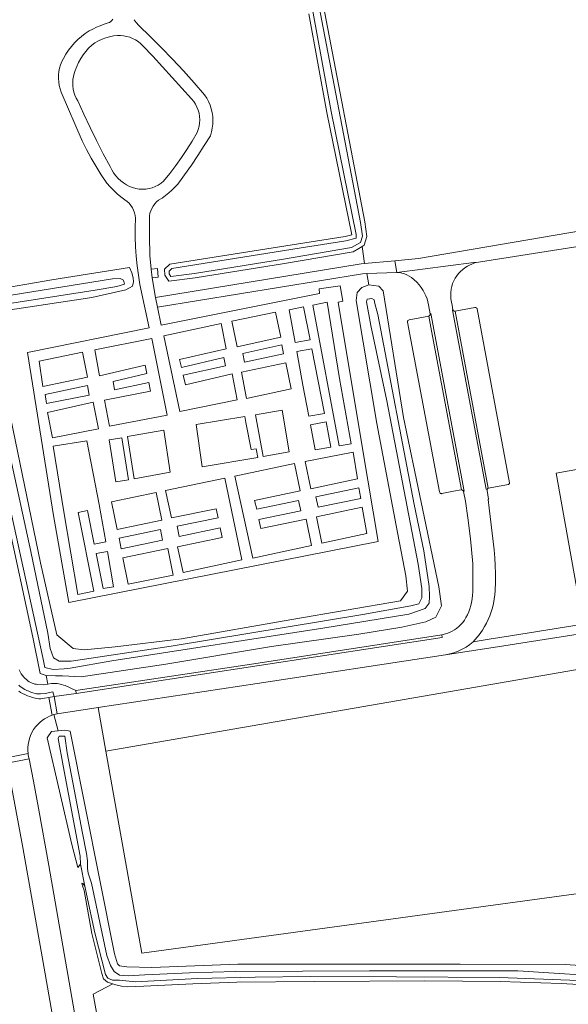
# Model space of a CAD drawing. Header units: metres. Extents: x 229229 to 231729, y 593167 to 595667.
# Tile 20 of 256: x 229908 to 230032, y 593756 to 593979. Entities that reach past the tile are written whole.
import ezdxf

# ---------------------------------------------------------------- set-up
doc = ezdxf.new("R2010")
doc.units = ezdxf.units.M
for name, color, linetype, lineweight in [('B-WE-GR-GRAS-GV', 60, 'Continuous', 13), ('B-WE-GR-GROENVOORZIENING-GV', 80, 'Continuous', 18), ('B-WE-OG-TERREIN_CULTUURSCHEIDING-GV', 7, 'Continuous', 18), ('B-WE-OG-TERREIN_ERF-GV', 7, 'Continuous', 18), ('B-WE-OG-WATER-GV', 130, 'Continuous', 18), ('B-WE-OG-WATER_SLOOT-GV', 120, 'Continuous', 18), ('B-WE-VH-VERHARDING_ASFALT-GV', 252, 'Continuous', 18), ('B-WE-VH-VERHARDING_BETONSTRAATSTEEN-GV', 252, 'Continuous', 18), ('B-WE-VH-VERHARDING_GESLOTEN-GV', 252, 'Continuous', 18), ('B-WE-VH-VERHARDING_GRASBETONSTEEN-GV', 70, 'Continuous', 18), ('B-WE-VH-VERHARDING_HALFVERHARDING-GV', 252, 'Continuous', 18), ('B-WE-VH-VERHARDING_OPEN-GV', 252, 'Continuous', 18)]:
    doc.layers.add(name, color=color, linetype=linetype, lineweight=lineweight)

msp = doc.modelspace()

# ---------------------------------------------------------------- linework, layer by layer
at = {"layer": 'B-WE-GR-GRAS-GV'}
msp.add_lwpolyline([(229927.881, 593813.477), (229935.994, 593767.866), (230044.506, 593782.654), (230037.826, 593817.426), (230042.314, 593820.976), (230040.02, 593832.883)], close=True, dxfattribs=at)
msp.add_lwpolyline([(230043.68, 593760.289), (230030.633, 593760.986), (230016.852, 593761.46), (229999.87, 593761.584), (229974.956, 593761.48), (229957.393, 593761.307), (229947.519, 593760.945), (229936.39, 593760.393), (229932.787, 593760.288), (229931.405, 593760.395), (229929.773, 593760.813), (229929.412, 593760.905), (229924.966, 593758.631), (229927.203, 593746.646)], dxfattribs=at)
at = {"layer": 'B-WE-GR-GROENVOORZIENING-GV'}
for points in [[(230038.909, 594010.792), (230022.488, 594008.43), (229988.459, 594003.537), (229978.959, 594002.106), (229975.598, 594001.6), (229974.508, 594001.405), (229974.004, 594000.119), (229974.218, 593996.959), (229975.85, 593987.615), (229986.31, 593932.979), (229986.809, 593929.631), (229986.156, 593927.672), (229985.761, 593927.435), (229986.231, 593923.53), (229993.097, 593924.193), (229998.44, 593924.709), (230041.65, 593932.077)], [(230035.382, 593927.517), (230012.018, 593923.897), (230011.489, 593923.774), (230010.969, 593923.615), (230010.461, 593923.422), (230009.967, 593923.195), (230009.49, 593922.935), (230008.943, 593922.584), (230008.427, 593922.19), (230007.944, 593921.756), (230007.498, 593921.284), (230007.09, 593920.778), (230006.722, 593920.227), (230006.407, 593919.644), (230006.151, 593919.033), (230005.953, 593918.4), (230005.817, 593917.751), (230005.734, 593917.027), (230005.714, 593916.299), (230005.759, 593915.572), (230005.867, 593914.852), (230006.038, 593914.144), (230006.232, 593913.098), (230006.249, 593913.054), (230006.296, 593912.971), (230006.361, 593912.901), (230006.491, 593912.825), (230006.64, 593912.798), (230006.716, 593912.805), (230011.149, 593913.657), (230011.285, 593913.664), (230011.417, 593913.628), (230011.533, 593913.551), (230011.62, 593913.439), (230011.667, 593913.305), (230019.022, 593874.073), (230019.014, 593873.923), (230018.944, 593873.79), (230018.852, 593873.715), (230018.74, 593873.675), (230014.207, 593872.818), (230014.057, 593872.726), (230013.949, 593872.574), (230013.918, 593872.464), (230013.924, 593872.294), (230014.287, 593870.353), (230014.179, 593870.277), (230014.39, 593868.332), (230015.532, 593858.88), (230015.7, 593857.14), (230015.794, 593855.395), (230015.818, 593853.562), (230015.798, 593851.644), (230015.737, 593849.726), (230015.668, 593848.741), (230015.543, 593847.761), (230015.364, 593846.79), (230015.131, 593845.83), (230014.845, 593844.884), (230014.538, 593844.033), (230014.188, 593843.198), (230013.797, 593842.381), (230013.365, 593841.585), (230012.895, 593840.812), (230012.518, 593840.249), (230012.121, 593839.701), (230011.703, 593839.169), (230011.266, 593838.652), (230010.81, 593838.151), (230014.373, 593838.765), (230019.195, 593839.479), (230035.655, 593842.16), (230029.532, 593876.246), (230038.362, 593877.793)], [(229908.284, 593831.804), (229908.492, 593831.358), (229908.738, 593830.932), (229909.02, 593830.529), (229909.337, 593830.153), (229909.615, 593829.87), (229909.913, 593829.607), (229910.228, 593829.366), (229910.559, 593829.148), (229910.905, 593828.954), (229911.191, 593828.82), (229911.485, 593828.71), (229911.788, 593828.623), (229912.096, 593828.56), (229912.409, 593828.522), (229913.756, 593828.437), (229914.76, 593828.586), (229914.4, 593830.56), (229913.019, 593831.005), (229911.343, 593839.182), (229899.659, 593893.114)], [(230044.506, 593782.654), (229935.994, 593767.866), (229927.881, 593813.477), (229926.134, 593823.291), (229916.875, 593821.894), (229916.859, 593821.89), (229916.122, 593821.709), (229917.088, 593818.045), (229918.611, 593818.202), (229919.76, 593817.988), (229929.772, 593767.678), (229930.45, 593765.424), (229930.912, 593764.992), (229932.567, 593764.772), (229938.265, 593764.652), (229957.645, 593765.398), (229982.622, 593765.401), (230007.863, 593765.385), (230031.6, 593765.324), (230045.184, 593764.389)], [(229927.203, 593746.646), (229924.966, 593758.631), (229929.412, 593760.905), (229928.246, 593761.283), (229927.299, 593762.055), (229926.936, 593763.234), (229924.691, 593772.266), (229922.964, 593781.986), (229922.552, 593783.072), (229922.404, 593783.65), (229922.639, 593783.563), (229923.08, 593782.962), (229922.12, 593787.968), (229921.503, 593787.163), (229920.171, 593792.361), (229914.576, 593816.455), (229915.565, 593817.887), (229917.088, 593818.045), (229916.122, 593821.709), (229915.734, 593821.598), (229915.14, 593821.37), (229914.565, 593821.096), (229914.013, 593820.777), (229913.488, 593820.416), (229912.994, 593820.015), (229912.459, 593819.498), (229911.973, 593818.934), (229911.542, 593818.327), (229911.168, 593817.683), (229910.856, 593817.007), (229910.607, 593816.306), (229910.434, 593815.641), (229910.315, 593814.964), (229910.25, 593814.28), (229910.24, 593813.592), (229910.284, 593812.907), (229910.312, 593812.673), (229910.387, 593812.208), (229910.496, 593811.701), (229911.486, 593806.718), (229912.66, 593800.567), (229914.996, 593787.633), (229921.61, 593749.673)]]:
    msp.add_lwpolyline(points, dxfattribs=at)
for points in [[(230008.61, 593872.088), (230008.575, 593872.196), (230008.473, 593872.332), (230008.363, 593872.407), (230008.235, 593872.445), (230008.169, 593872.45), (230008.099, 593872.443), (230006.348, 593872.131), (230003.732, 593871.605), (230003.666, 593871.595), (230003.533, 593871.608), (230003.41, 593871.66), (230003.349, 593871.706), (230003.256, 593871.828), (230003.212, 593871.974), (229995.966, 593910.344), (229995.982, 593910.52), (229996.028, 593910.629), (229996.073, 593910.694), (229996.191, 593910.798), (229996.336, 593910.859), (230000.788, 593911.689), (230000.807, 593911.698), (230000.941, 593911.789), (230001.01, 593911.872), (230001.069, 593911.999), (230001.103, 593912.206), (230000.736, 593914.233), (230000.582, 593914.914), (230000.38, 593915.583), (230000.132, 593916.236), (229999.84, 593916.87), (229999.503, 593917.483), (229999.072, 593918.145), (229998.59, 593918.772), (229998.06, 593919.358), (229997.485, 593919.901), (229996.869, 593920.396), (229996.371, 593920.729), (229995.841, 593921.01), (229995.286, 593921.236), (229994.711, 593921.406), (229994.122, 593921.517), (229993.525, 593921.569), (229986.799, 593921.31), (229987.235, 593918.71), (229989.465, 593918.461), (229990.506, 593917.421), (229995.042, 593888.817), (230003.047, 593850.564), (230003.62, 593846.267), (230002.379, 593843.688), (230000.089, 593842.638), (229994.648, 593841.492), (229985.009, 593839.869), (229965.253, 593837.099), (229941.392, 593833.089), (229922.304, 593830.224), (229918.023, 593830.461), (229916.49, 593830.47), (229914.4, 593830.56), (229914.76, 593828.586), (229915.581, 593828.708), (229916.231, 593828.747), (229916.882, 593828.714), (229917.205, 593828.671), (229917.57, 593828.6), (229917.93, 593828.506), (229918.284, 593828.391), (229918.63, 593828.253), (229921.04, 593827.121), (229961.227, 593833.194), (230003.752, 593839.711), (230004.563, 593839.95), (230005.084, 593840.124), (230005.591, 593840.334), (230006.083, 593840.58), (230006.556, 593840.859), (230007.008, 593841.17), (230007.519, 593841.583), (230007.993, 593842.037), (230008.427, 593842.529), (230008.819, 593843.056), (230009.165, 593843.613), (230009.505, 593844.264), (230009.802, 593844.935), (230010.054, 593845.625), (230010.26, 593846.329), (230010.42, 593847.045), (230010.554, 593847.846), (230010.652, 593848.651), (230010.715, 593849.46), (230010.743, 593850.271), (230010.704, 593855.769), (230010.191, 593861.399), (230009.594, 593866.112), (230009.037, 593869.912)], [(230040.02, 593832.883), (230038.534, 593840.594), (230035.964, 593840.128), (230017.686, 593837.252), (230004.518, 593835.219), (229962.022, 593828.704), (229926.134, 593823.291), (229927.881, 593813.477)]]:
    msp.add_lwpolyline(points, close=True, dxfattribs=at)
at = {"layer": 'B-WE-OG-TERREIN_CULTUURSCHEIDING-GV'}
msp.add_lwpolyline([(229924.961, 593701.202), (229914.163, 593763.213), (229909.087, 593791.699), (229905.592, 593810.783), (229905.416, 593811.746), (229905.378, 593811.942), (229905.169, 593813.008), (229904.718, 593815.135), (229904.227, 593817.254), (229891.993, 593815.065), (229894.414, 593801.304), (229894.993, 593801.392), (229896.723, 593791.593), (229896.099, 593791.528), (229903.14, 593751.228)], dxfattribs=at)
at = {"layer": 'B-WE-OG-TERREIN_ERF-GV'}
for points in [[(229903.204, 593903.483), (229913.117, 593855.959), (229916.782, 593839.696), (229920.491, 593836.622), (229922.972, 593836.336), (229929.939, 593837.004), (229944.924, 593838.818), (229969.834, 593843.211), (229994.362, 593847.413), (229995.985, 593849.609), (229995.603, 593853.047), (229993.408, 593864.41), (229989.019, 593887.405), (229984.346, 593915.195), (229984.578, 593917.047), (229985.644, 593918.158), (229986.275, 593918.377), (229987.235, 593918.71), (229986.799, 593921.31), (229985.834, 593921.24), (229939.478, 593913.694), (229940.374, 593909.657), (229976.115, 593916.773), (229976.012, 593917.809), (229980.741, 593918.552), (229981.337, 593915.034), (229980.325, 593914.844), (229985.856, 593881.369), (229989.363, 593860.803), (229919.522, 593847.048), (229916.061, 593866.637), (229910.147, 593903.505), (229937.621, 593909.036), (229935.543, 593918.814), (229935.203, 593920.939), (229934.929, 593923.074), (229934.722, 593925.216), (229934.581, 593927.363), (229934.506, 593929.514), (229934.499, 593931.666), (229934.558, 593933.817), (229934.48, 593934.43), (229934.332, 593935.031), (229934.116, 593935.611), (229933.836, 593936.162), (229933.495, 593936.678), (229933.098, 593937.151), (229932.649, 593937.577), (229932.154, 593937.948), (229931.256, 593938.614), (229930.394, 593939.327), (229929.572, 593940.086), (229928.792, 593940.887), (229928.055, 593941.728), (229926.81, 593943.563), (229925.628, 593945.438), (229924.508, 593947.352), (229923.454, 593949.302), (229922.465, 593951.286), (229917.774, 593962.269), (229917.514, 593963.014), (229917.321, 593963.778), (229917.198, 593964.558), (229917.145, 593965.345), (229917.163, 593966.133), (229917.252, 593966.917), (229917.41, 593967.689), (229917.638, 593968.445), (229917.932, 593969.177), (229918.291, 593969.879), (229918.827, 593970.806), (229919.422, 593971.696), (229920.074, 593972.545), (229920.78, 593973.35), (229921.536, 593974.107), (229922.34, 593974.814), (229923.189, 593975.467), (229924.078, 593976.063), (229924.9, 593976.494), (229925.739, 593976.891), (229926.593, 593977.254), (229927.461, 593977.583), (229928.342, 593977.876), (229928.671, 593978.011), (229928.972, 593978.201), (229929.236, 593978.44), (229929.455, 593978.721)], [(229934.206, 593978.612), (229934.731, 593977.942), (229935.311, 593977.32), (229937.89, 593974.811), (229940.426, 593972.259), (229942.919, 593969.664), (229945.368, 593967.027), (229947.771, 593964.35), (229950.129, 593961.632), (229950.616, 593960.898), (229951.036, 593960.123), (229951.385, 593959.315), (229951.662, 593958.479), (229951.863, 593957.621), (229951.987, 593956.749), (229952.034, 593955.869), (229952.002, 593954.989), (229951.893, 593954.115), (229951.706, 593953.254), (229951.444, 593952.413), (229950.061, 593950.169), (229948.631, 593947.954), (229947.155, 593945.77), (229945.633, 593943.617), (229944.067, 593941.497), (229943.443, 593940.786), (229942.778, 593940.113), (229942.074, 593939.481), (229941.334, 593938.892), (229940.559, 593938.349), (229939.754, 593937.852), (229939.304, 593937.456), (229938.9, 593937.014), (229938.544, 593936.532), (229938.242, 593936.015), (229937.997, 593935.468), (229937.812, 593934.898), (229937.688, 593934.312), (229937.669, 593929.778), (229937.814, 593925.392), (229938.083, 593922.302), (229939.519, 593922.426), (229939.688, 593920.48), (229938.297, 593920.36), (229939.051, 593915.9), (229985.482, 593923.458), (229986.231, 593923.53), (229985.761, 593927.435), (229984.938, 593926.94), (229983.706, 593926.201), (229968.153, 593923.544), (229948.053, 593920.347), (229942.042, 593919.542), (229941.189, 593920.907), (229941.109, 593922.267), (229942.312, 593923.4), (229971.314, 593927.995), (229981.858, 593929.641), (229983.37, 593930.034), (229977.753, 593957.668), (229973.677, 593979.898)], [(229901.63, 593917.466), (229915.653, 593919.891), (229933.156, 593922.676), (229933.723, 593921.463), (229934.026, 593920.292), (229934.076, 593919.441), (229933.857, 593918.454), (229932.386, 593917.644), (229924.676, 593915.859), (229903.717, 593912.738)]]:
    msp.add_lwpolyline(points, dxfattribs=at)
for points in [[(229947.216, 593960.72), (229945.041, 593963.145), (229942.852, 593965.558), (229940.65, 593967.96), (229938.434, 593970.348), (229936.206, 593972.725), (229935.688, 593973.212), (229935.128, 593973.649), (229934.529, 593974.033), (229933.899, 593974.361), (229933.24, 593974.63), (229932.56, 593974.837), (229931.864, 593974.981), (229931.158, 593975.06), (229930.447, 593975.075), (229929.56, 593974.953), (229928.685, 593974.765), (229927.826, 593974.513), (229926.989, 593974.197), (229926.177, 593973.82), (229925.396, 593973.383), (229924.649, 593972.89), (229923.947, 593972.195), (229923.297, 593971.451), (229922.703, 593970.661), (229922.169, 593969.83), (229921.697, 593968.962), (229921.289, 593968.062), (229920.949, 593967.135), (229920.712, 593966.464), (229920.539, 593965.774), (229920.43, 593965.071), (229920.387, 593964.361), (229920.41, 593963.649), (229920.499, 593962.943), (229920.653, 593962.249), (229920.872, 593961.571), (229921.151, 593960.917), (229921.491, 593960.292), (229922.871, 593957.279), (229924.295, 593954.285), (229925.761, 593951.313), (229927.269, 593948.361), (229928.82, 593945.432), (229929.174, 593944.709), (229929.594, 593944.021), (229930.076, 593943.376), (229930.616, 593942.778), (229931.209, 593942.232), (229931.85, 593941.744), (229932.533, 593941.318), (229933.199, 593940.974), (229933.896, 593940.702), (229934.619, 593940.504), (229935.358, 593940.383), (229936.106, 593940.34), (229936.854, 593940.375), (229937.594, 593940.488), (229938.319, 593940.678), (229939.02, 593940.943), (229939.689, 593941.279), (229940.319, 593941.684), (229940.904, 593942.152), (229942.283, 593943.896), (229943.616, 593945.676), (229944.902, 593947.49), (229946.139, 593949.337), (229947.328, 593951.216), (229948.467, 593953.125), (229948.726, 593953.817), (229948.911, 593954.533), (229949.021, 593955.264), (229949.054, 593956.003), (229949.01, 593956.74), (229948.89, 593957.47), (229948.695, 593958.183), (229948.426, 593958.871), (229948.088, 593959.529), (229947.683, 593960.147)], [(229970.594, 593905.696), (229973.956, 593906.35), (229972.511, 593913.774), (229969.233, 593913.135)], [(229980.565, 593882.425), (229983.222, 593882.867), (229980.627, 593897.582), (229977.841, 593914.815), (229974.607, 593914.183)], [(229956.314, 593910.52), (229957.467, 593904.743), (229967.348, 593906.913), (229966.124, 593912.608)], [(229940.918, 593907.242), (229944.526, 593890.12), (229957.523, 593892.783), (229956.391, 593898.62), (229945.801, 593896.198), (229945.302, 593898.329), (229954.873, 593900.426), (229954.479, 593902.326), (229944.896, 593900.056), (229944.476, 593901.853), (229955.029, 593904.281), (229953.856, 593910.006)], [(229928.676, 593886.848), (229941.681, 593889.324), (229938.199, 593906.596), (229925.368, 593904.07), (229926.418, 593898.233), (229936.726, 593900.603), (229937.111, 593898.75), (229929.476, 593896.957), (229929.817, 593895.027), (229937.535, 593896.698), (229937.931, 593894.75), (229927.524, 593892.704)], [(229967.941, 593903.133), (229967.62, 593905.206), (229958.778, 593903.274), (229959.153, 593901.279)], [(229923.727, 593897.916), (229922.541, 593903.542), (229912.768, 593901.548), (229913.596, 593895.805)], [(229973.675, 593889.064), (229977.192, 593889.726), (229974.35, 593904.328), (229970.958, 593903.707), (229972.358, 593896.057)], [(229959.577, 593893.109), (229969.722, 593895.243), (229968.46, 593901.127), (229958.476, 593899.055)], [(229914.476, 593891.972), (229924.107, 593893.833), (229923.686, 593896.016), (229914.13, 593894.023)], [(229915.782, 593884.181), (229926.17, 593886.22), (229925, 593892.251), (229914.677, 593889.948)], [(229963.342, 593879.999), (229969.26, 593881.035), (229967.652, 593890.448), (229961.62, 593889.426)], [(229959.45, 593887.632), (229959.234, 593889), (229948.206, 593887.197), (229949.593, 593877.648), (229962.145, 593879.73), (229961.772, 593881.736), (229960.658, 593881.583)], [(229977.561, 593887.834), (229974.032, 593887.169), (229975.097, 593881.516), (229978.675, 593882.111)], [(229942.349, 593876.466), (229940.941, 593885.949), (229932.729, 593884.537), (229934.243, 593874.966)], [(229926.304, 593869.177), (229923.59, 593883.559), (229915.953, 593882.335), (229918.355, 593867.458), (229921.504, 593848.868), (229925.145, 593849.592), (229921.612, 593867.378), (229923.717, 593867.796), (229925.232, 593860.168), (229927.812, 593860.696)], [(229932.961, 593874.693), (229931.486, 593884.239), (229928.598, 593883.759), (229930.117, 593874.242)], [(229974.103, 593872.705), (229984.679, 593874.92), (229983.667, 593880.946), (229972.839, 593878.854)], [(229973.056, 593865.865), (229962.862, 593863.72), (229962.421, 593865.729), (229971.868, 593867.697), (229971.372, 593870.072), (229961.929, 593868.083), (229961.451, 593870.055), (229971.732, 593872.209), (229970.443, 593878.388), (229956.961, 593875.575), (229961.015, 593856.998), (229974.301, 593859.898)], [(229954.72, 593875.107), (229941.352, 593872.318), (229942.672, 593866.122), (229952.795, 593868.198), (229953.221, 593866.122), (229943.956, 593864.222), (229944.44, 593861.95), (229953.688, 593863.847), (229954.129, 593861.696), (229944.055, 593859.63), (229945.296, 593853.805), (229958.575, 593856.635)], [(229930.423, 593863.511), (229940.48, 593865.609), (229939.175, 593871.863), (229929.162, 593869.773)], [(229985.011, 593872.941), (229975.289, 593870.895), (229975.777, 593868.522), (229985.414, 593870.54)], [(229975.406, 593866.36), (229976.63, 593860.406), (229986.745, 593862.613), (229985.75, 593868.536)], [(229931.303, 593859.142), (229940.667, 593861.096), (229940.212, 593863.471), (229930.826, 593861.513)], [(229925.645, 593858.091), (229927.22, 593850.163), (229929.61, 593850.588), (229928.195, 593858.544)], [(229941.812, 593859.226), (229931.711, 593857.118), (229932.913, 593851.155), (229943.069, 593853.201)]]:
    msp.add_lwpolyline(points, close=True, dxfattribs=at)
at = {"layer": 'B-WE-OG-WATER-GV'}
msp.add_lwpolyline([(229973.742, 594002.191), (229971.086, 594001.89), (229971.111, 594000.967), (229971.192, 593997.85), (229974.66, 593980.084), (229978.735, 593957.857), (229984.372, 593930.126), (229984.372, 593929.262), (229982.062, 593928.66), (229971.47, 593927.007), (229942.774, 593922.46), (229942.135, 593921.859), (229942.173, 593921.22), (229942.548, 593920.619), (229947.882, 593921.333), (229967.99, 593924.53), (229983.352, 593927.156), (229985.324, 593928.339), (229985.784, 593929.72), (229985.324, 593932.811), (229974.867, 593987.435), (229973.224, 593996.839), (229972.991, 594000.275), (229973.377, 594001.259)], close=True, dxfattribs=at)
for points in [[(229905.668, 593914.452), (229925.419, 593917.541), (229930.301, 593918.368), (229932.067, 593918.894), (229931.804, 593919.796), (229931.053, 593920.172), (229929.362, 593920.134), (229906.451, 593916.414)], [(229900.451, 593894.426), (229913.652, 593834.583), (229914.064, 593832.369), (229915.942, 593831.931), (229918.443, 593832.016), (229919.774, 593832.209), (229929.218, 593833.841), (229976.856, 593841.198), (229996.243, 593844.42), (229999.923, 593845.669), (230000.844, 593846.853), (230000.909, 593848.366), (230000.844, 593850.667), (229999.661, 593858.69), (229997.491, 593869.146), (229989.237, 593912.049), (229988.599, 593914.567), (229988.448, 593915.356), (229987.885, 593915.656), (229986.833, 593915.544), (229986.721, 593914.905), (229987.697, 593909.531), (229991.265, 593892.547), (229998.346, 593855.661), (229999.194, 593850.152), (229999.215, 593848.048), (229998.507, 593846.76), (229996.704, 593846.244), (229985.871, 593844.32), (229942.6, 593837.133), (229919.989, 593833.78), (229917.577, 593833.78), (229917.294, 593833.78), (229916.045, 593834.569), (229915.256, 593836.673), (229914.731, 593840.093), (229910.918, 593858.505), (229901.325, 593902.206)], [(230044.315, 593762.387), (230020.915, 593763.89), (230007.352, 593763.886), (229987.35, 593763.843), (229957.134, 593763.683), (229946.749, 593763.42), (229936.626, 593762.96), (229932.88, 593762.763), (229930.908, 593762.894), (229929.724, 593763.683), (229928.87, 593765.064), (229928.081, 593767.3), (229924.579, 593783.691), (229923.865, 593785.945), (229923.677, 593786.96), (229923.677, 593788.688), (229923.489, 593790.342), (229922.55, 593794.964), (229919.141, 593813.114), (229918.553, 593816.858), (229917.319, 593816.884), (229917.074, 593816.314), (229918.188, 593810.186), (229922.082, 593789.772), (229922.12, 593787.968), (229923.08, 593782.962), (229923.461, 593781.17), (229925.394, 593772.435), (229927.768, 593763.014), (229928.262, 593762.241), (229929.335, 593761.79), (229930.923, 593761.747), (229934.55, 593761.382), (229948.554, 593762.125), (229961.587, 593762.463), (229974.017, 593762.579), (229993.474, 593762.514), (230016.745, 593762.383), (230034.575, 593761.663)]]:
    msp.add_lwpolyline(points, dxfattribs=at)
at = {"layer": 'B-WE-OG-WATER_SLOOT-GV'}
for points in [[(229973.677, 593979.898), (229977.753, 593957.668), (229983.37, 593930.034), (229981.858, 593929.641), (229971.314, 593927.995), (229942.312, 593923.4), (229941.109, 593922.267), (229941.189, 593920.907), (229942.042, 593919.542), (229948.053, 593920.347), (229968.153, 593923.544), (229983.706, 593926.201), (229984.938, 593926.94), (229985.761, 593927.435), (229986.156, 593927.672), (229986.809, 593929.631), (229986.31, 593932.979), (229975.85, 593987.615)], [(229974.867, 593987.435), (229985.324, 593932.811), (229985.784, 593929.72), (229985.324, 593928.339), (229983.352, 593927.156), (229967.99, 593924.53), (229947.882, 593921.333), (229942.548, 593920.619), (229942.173, 593921.22), (229942.135, 593921.859), (229942.774, 593922.46), (229971.47, 593927.007), (229982.062, 593928.66), (229984.372, 593929.262), (229984.372, 593930.126), (229978.735, 593957.857), (229974.66, 593980.084)], [(229903.717, 593912.738), (229924.676, 593915.859), (229932.386, 593917.644), (229933.857, 593918.454), (229934.076, 593919.441), (229934.026, 593920.292), (229933.723, 593921.463), (229933.156, 593922.676), (229915.653, 593919.891), (229901.63, 593917.466)], [(229899.659, 593893.114), (229911.343, 593839.182), (229913.019, 593831.005), (229914.4, 593830.56), (229916.49, 593830.47), (229918.023, 593830.461), (229922.304, 593830.224), (229941.392, 593833.089), (229965.253, 593837.099), (229985.009, 593839.869), (229994.648, 593841.492), (230000.089, 593842.638), (230002.379, 593843.688), (230003.62, 593846.267), (230003.047, 593850.564), (229995.042, 593888.817), (229990.506, 593917.421), (229989.465, 593918.461), (229987.235, 593918.71), (229986.275, 593918.377), (229985.644, 593918.158), (229984.578, 593917.047), (229984.346, 593915.195), (229989.019, 593887.405), (229993.408, 593864.41), (229995.603, 593853.047), (229995.985, 593849.609), (229994.362, 593847.413), (229969.834, 593843.211), (229944.924, 593838.818), (229929.939, 593837.004), (229922.972, 593836.336), (229920.491, 593836.622), (229916.782, 593839.696), (229913.117, 593855.959), (229903.204, 593903.483)], [(229906.451, 593916.414), (229929.362, 593920.134), (229931.053, 593920.172), (229931.804, 593919.796), (229932.067, 593918.894), (229930.301, 593918.368), (229925.419, 593917.541), (229905.668, 593914.452)], [(229901.325, 593902.206), (229910.918, 593858.505), (229914.731, 593840.093), (229915.256, 593836.673), (229916.045, 593834.569), (229917.294, 593833.78), (229917.577, 593833.78), (229919.989, 593833.78), (229942.6, 593837.133), (229985.871, 593844.32), (229996.704, 593846.244), (229998.507, 593846.76), (229999.215, 593848.048), (229999.194, 593850.152), (229998.346, 593855.661), (229991.265, 593892.547), (229987.697, 593909.531), (229986.721, 593914.905), (229986.833, 593915.544), (229987.885, 593915.656), (229988.448, 593915.356), (229988.599, 593914.567), (229989.237, 593912.049), (229997.491, 593869.146), (229999.661, 593858.69), (230000.844, 593850.667), (230000.909, 593848.366), (230000.844, 593846.853), (229999.923, 593845.669), (229996.243, 593844.42), (229976.856, 593841.198), (229929.218, 593833.841), (229919.774, 593832.209), (229918.443, 593832.016), (229915.942, 593831.931), (229914.064, 593832.369), (229913.652, 593834.583), (229900.451, 593894.426)], [(230045.184, 593764.389), (230031.6, 593765.324), (230007.863, 593765.385), (229982.622, 593765.401), (229957.645, 593765.398), (229938.265, 593764.652), (229932.567, 593764.772), (229930.912, 593764.992), (229930.45, 593765.424), (229929.772, 593767.678), (229919.76, 593817.988), (229918.611, 593818.202), (229917.088, 593818.045), (229915.565, 593817.887), (229914.576, 593816.455), (229920.171, 593792.361), (229921.503, 593787.163), (229922.12, 593787.968), (229922.082, 593789.772), (229918.188, 593810.186), (229917.074, 593816.314), (229917.319, 593816.884), (229918.553, 593816.858), (229919.141, 593813.114), (229922.55, 593794.964), (229923.489, 593790.342), (229923.677, 593788.688), (229923.677, 593786.96), (229923.865, 593785.945), (229924.579, 593783.691), (229928.081, 593767.3), (229928.87, 593765.064), (229929.724, 593763.683), (229930.908, 593762.894), (229932.88, 593762.763), (229936.626, 593762.96), (229946.749, 593763.42), (229957.134, 593763.683), (229987.35, 593763.843), (230007.352, 593763.886), (230020.915, 593763.89), (230044.315, 593762.387)], [(230034.575, 593761.663), (230016.745, 593762.383), (229993.474, 593762.514), (229974.017, 593762.579), (229961.587, 593762.463), (229948.554, 593762.125), (229934.55, 593761.382), (229930.923, 593761.747), (229929.335, 593761.79), (229928.262, 593762.241), (229927.768, 593763.014), (229925.394, 593772.435), (229923.461, 593781.17), (229923.08, 593782.962), (229922.639, 593783.563), (229922.404, 593783.65), (229922.552, 593783.072), (229922.964, 593781.986), (229924.691, 593772.266), (229926.936, 593763.234), (229927.299, 593762.055), (229928.246, 593761.283), (229929.412, 593760.905), (229929.773, 593760.813), (229931.405, 593760.395), (229932.787, 593760.288), (229936.39, 593760.393), (229947.519, 593760.945), (229957.393, 593761.307), (229974.956, 593761.48), (229999.87, 593761.584), (230016.852, 593761.46), (230030.633, 593760.986), (230043.68, 593760.289)]]:
    msp.add_lwpolyline(points, dxfattribs=at)
at = {"layer": 'B-WE-VH-VERHARDING_ASFALT-GV'}
for points in [[(230004.518, 593835.219), (230005.5, 593835.415), (230006.462, 593835.688), (230007.4, 593836.037), (230008.308, 593836.459), (230009.179, 593836.951), (230010.008, 593837.511), (230010.81, 593838.151), (230011.266, 593838.652), (230011.703, 593839.169), (230012.121, 593839.701), (230012.518, 593840.249), (230012.895, 593840.812), (230013.365, 593841.585), (230013.797, 593842.381), (230014.188, 593843.198), (230014.538, 593844.033), (230014.845, 593844.884), (230015.131, 593845.83), (230015.364, 593846.79), (230015.543, 593847.761), (230015.668, 593848.741), (230015.737, 593849.726), (230015.798, 593851.644), (230015.818, 593853.562), (230015.794, 593855.395), (230015.7, 593857.14), (230015.532, 593858.88), (230014.39, 593868.332), (230014.179, 593870.277), (230014.287, 593870.353), (230013.924, 593872.294), (230013.918, 593872.464), (230013.949, 593872.574), (230013.707, 593872.585), (230006.097, 593913.053), (230006.232, 593913.098), (230006.038, 593914.144), (230005.867, 593914.852), (230005.759, 593915.572), (230005.714, 593916.299), (230005.734, 593917.027), (230005.817, 593917.751), (230005.953, 593918.4), (230006.151, 593919.033), (230006.407, 593919.644), (230006.722, 593920.227), (230007.09, 593920.778), (230007.498, 593921.284), (230007.944, 593921.756), (230008.427, 593922.19), (230008.943, 593922.584), (230009.49, 593922.935), (230009.967, 593923.195), (230010.461, 593923.422), (230010.969, 593923.615), (230011.489, 593923.774), (230012.018, 593923.897), (230010.978, 593923.79), (229993.525, 593921.569), (229994.122, 593921.517), (229994.711, 593921.406), (229995.286, 593921.236), (229995.841, 593921.01), (229996.371, 593920.729), (229996.869, 593920.396), (229997.485, 593919.901), (229998.06, 593919.358), (229998.59, 593918.772), (229999.072, 593918.145), (229999.503, 593917.483), (229999.84, 593916.87), (230000.132, 593916.236), (230000.38, 593915.583), (230000.582, 593914.914), (230000.736, 593914.233), (230001.103, 593912.206), (230001.25, 593912.247), (230008.757, 593872.151), (230008.61, 593872.088), (230009.037, 593869.912), (230009.594, 593866.112), (230010.191, 593861.399), (230010.704, 593855.769), (230010.743, 593850.271), (230010.715, 593849.46), (230010.652, 593848.651), (230010.554, 593847.846), (230010.42, 593847.045), (230010.26, 593846.329), (230010.054, 593845.625), (230009.802, 593844.935), (230009.505, 593844.264), (230009.165, 593843.613), (230008.819, 593843.056), (230008.427, 593842.529), (230007.993, 593842.037), (230007.519, 593841.583), (230007.008, 593841.17), (230006.556, 593840.859), (230006.083, 593840.58), (230005.591, 593840.334), (230005.084, 593840.124), (230004.563, 593839.95), (230003.752, 593839.711), (230003.805, 593839.099), (229921.116, 593826.513), (229916.184, 593825.794), (229916.859, 593821.89), (229916.875, 593821.894), (229926.134, 593823.291), (229962.022, 593828.704)], [(229916.184, 593825.794), (229914.962, 593825.599), (229915.734, 593821.598), (229916.122, 593821.709), (229916.859, 593821.89)], [(229910.284, 593812.907), (229905.378, 593811.942), (229905.416, 593811.746), (229905.592, 593810.783), (229910.496, 593811.701), (229910.387, 593812.208), (229910.312, 593812.673)]]:
    msp.add_lwpolyline(points, close=True, dxfattribs=at)
for points in [[(229908.196, 593828.363), (229908.519, 593828.089), (229908.859, 593827.836), (229909.214, 593827.605), (229909.582, 593827.396), (229910.021, 593827.178), (229910.468, 593826.979), (229910.924, 593826.8), (229911.387, 593826.642), (229911.857, 593826.503), (229912.152, 593826.436), (229912.452, 593826.394), (229912.754, 593826.376), (229913.057, 593826.384), (229914.169, 593826.499), (229915.881, 593826.861), (229916.184, 593825.794), (229921.116, 593826.513), (229921.04, 593827.121), (229918.63, 593828.253), (229918.284, 593828.391), (229917.93, 593828.506), (229917.57, 593828.6), (229917.205, 593828.671), (229916.882, 593828.714), (229916.231, 593828.747), (229915.581, 593828.708), (229914.76, 593828.586), (229913.756, 593828.437), (229912.409, 593828.522), (229912.096, 593828.56), (229911.788, 593828.623), (229911.485, 593828.71), (229911.191, 593828.82), (229910.905, 593828.954), (229910.559, 593829.148), (229910.228, 593829.366), (229909.913, 593829.607), (229909.615, 593829.87), (229909.337, 593830.153), (229909.02, 593830.529), (229908.738, 593830.932), (229908.492, 593831.358), (229908.284, 593831.804)], [(229905.378, 593811.942), (229910.284, 593812.907), (229910.24, 593813.592), (229910.25, 593814.28), (229910.315, 593814.964), (229910.434, 593815.641), (229910.607, 593816.306), (229910.856, 593817.007), (229911.168, 593817.683), (229911.542, 593818.327), (229911.973, 593818.934), (229912.459, 593819.498), (229912.994, 593820.015), (229913.488, 593820.416), (229914.013, 593820.777), (229914.565, 593821.096), (229915.14, 593821.37), (229915.734, 593821.598), (229914.962, 593825.599), (229914.005, 593825.446), (229913.585, 593825.35), (229913.157, 593825.298), (229912.726, 593825.292), (229912.297, 593825.331), (229911.875, 593825.415), (229911.283, 593825.58), (229910.699, 593825.77), (229910.124, 593825.986), (229909.559, 593826.225), (229909.004, 593826.49), (229908.587, 593826.717), (229908.186, 593826.972)], [(229908.186, 593826.972), (229908.587, 593826.717), (229909.004, 593826.49), (229909.559, 593826.225), (229910.124, 593825.986), (229910.699, 593825.77), (229911.283, 593825.58), (229911.875, 593825.415), (229912.297, 593825.331), (229912.726, 593825.292), (229913.157, 593825.298), (229913.585, 593825.35), (229914.005, 593825.446), (229914.962, 593825.599), (229916.184, 593825.794), (229915.881, 593826.861), (229914.169, 593826.499), (229913.057, 593826.384), (229912.754, 593826.376), (229912.452, 593826.394), (229912.152, 593826.436), (229911.857, 593826.503), (229911.387, 593826.642), (229910.924, 593826.8), (229910.468, 593826.979), (229910.021, 593827.178), (229909.582, 593827.396), (229909.214, 593827.605), (229908.859, 593827.836), (229908.519, 593828.089), (229908.196, 593828.363)], [(229921.61, 593749.673), (229914.996, 593787.633), (229912.66, 593800.567), (229911.486, 593806.718), (229910.496, 593811.701), (229905.592, 593810.783), (229909.087, 593791.699), (229914.163, 593763.213), (229924.961, 593701.202)]]:
    msp.add_lwpolyline(points, dxfattribs=at)
at = {"layer": 'B-WE-VH-VERHARDING_BETONSTRAATSTEEN-GV'}
for points in [[(230006.716, 593912.805), (230014.207, 593872.818), (230018.74, 593873.675), (230018.852, 593873.715), (230018.944, 593873.79), (230019.014, 593873.923), (230019.022, 593874.073), (230011.667, 593913.305), (230011.62, 593913.439), (230011.533, 593913.551), (230011.417, 593913.628), (230011.285, 593913.664), (230011.149, 593913.657)], [(230000.807, 593911.698), (230000.788, 593911.689), (229996.336, 593910.859), (229996.191, 593910.798), (229996.073, 593910.694), (229996.028, 593910.629), (229995.982, 593910.52), (229995.966, 593910.344), (230003.212, 593871.974), (230003.256, 593871.828), (230003.349, 593871.706), (230003.41, 593871.66), (230003.533, 593871.608), (230003.666, 593871.595), (230003.732, 593871.605), (230006.348, 593872.131), (230008.099, 593872.443), (230008.169, 593872.45), (230001.395, 593908.361)], [(230001.103, 593912.206), (230001.069, 593911.999), (230001.01, 593911.872), (230000.941, 593911.789), (230000.807, 593911.698), (230001.395, 593908.361), (230008.169, 593872.45), (230008.235, 593872.445), (230008.363, 593872.407), (230008.473, 593872.332), (230008.575, 593872.196), (230008.61, 593872.088), (230008.757, 593872.151), (230001.25, 593912.247)], [(230006.716, 593912.805), (230006.64, 593912.798), (230006.491, 593912.825), (230006.361, 593912.901), (230006.296, 593912.971), (230006.249, 593913.054), (230006.232, 593913.098), (230006.097, 593913.053), (230013.707, 593872.585), (230013.949, 593872.574), (230014.057, 593872.726), (230014.207, 593872.818)]]:
    msp.add_lwpolyline(points, close=True, dxfattribs=at)
at = {"layer": 'B-WE-VH-VERHARDING_GESLOTEN-GV'}
msp.add_lwpolyline([(230035.964, 593840.128), (230035.655, 593842.16), (230019.195, 593839.479), (230014.373, 593838.765), (230010.81, 593838.151), (230010.008, 593837.511), (230009.179, 593836.951), (230008.308, 593836.459), (230007.4, 593836.037), (230006.462, 593835.688), (230005.5, 593835.415), (230004.518, 593835.219), (230017.686, 593837.252)], close=True, dxfattribs=at)
at = {"layer": 'B-WE-VH-VERHARDING_GRASBETONSTEEN-GV'}
msp.add_lwpolyline([(230003.752, 593839.711), (229961.227, 593833.194), (229921.04, 593827.121), (229921.116, 593826.513), (230003.805, 593839.099)], close=True, dxfattribs=at)
at = {"layer": 'B-WE-VH-VERHARDING_HALFVERHARDING-GV'}
msp.add_lwpolyline([(229929.455, 593978.721), (229929.236, 593978.44), (229928.972, 593978.201), (229928.671, 593978.011), (229928.342, 593977.876), (229927.461, 593977.583), (229926.593, 593977.254), (229925.739, 593976.891), (229924.9, 593976.494), (229924.078, 593976.063), (229923.189, 593975.467), (229922.34, 593974.814), (229921.536, 593974.107), (229920.78, 593973.35), (229920.074, 593972.545), (229919.422, 593971.696), (229918.827, 593970.806), (229918.291, 593969.879), (229917.932, 593969.177), (229917.638, 593968.445), (229917.41, 593967.689), (229917.252, 593966.917), (229917.163, 593966.133), (229917.145, 593965.345), (229917.198, 593964.558), (229917.321, 593963.778), (229917.514, 593963.014), (229917.774, 593962.269), (229922.465, 593951.286), (229923.454, 593949.302), (229924.508, 593947.352), (229925.628, 593945.438), (229926.81, 593943.563), (229928.055, 593941.728), (229928.792, 593940.887), (229929.572, 593940.086), (229930.394, 593939.327), (229931.256, 593938.614), (229932.154, 593937.948), (229932.649, 593937.577), (229933.098, 593937.151), (229933.495, 593936.678), (229933.836, 593936.162), (229934.116, 593935.611), (229934.332, 593935.031), (229934.48, 593934.43), (229934.558, 593933.817), (229934.499, 593931.666), (229934.506, 593929.514), (229934.581, 593927.363), (229934.722, 593925.216), (229934.929, 593923.074), (229935.203, 593920.939), (229935.543, 593918.814), (229937.621, 593909.036), (229910.147, 593903.505), (229916.061, 593866.637), (229919.522, 593847.048), (229989.363, 593860.803), (229985.856, 593881.369), (229980.325, 593914.844), (229981.337, 593915.034), (229980.741, 593918.552), (229976.012, 593917.809), (229976.115, 593916.773), (229940.374, 593909.657), (229939.478, 593913.694), (229939.051, 593915.9), (229938.297, 593920.36), (229938.083, 593922.302), (229937.814, 593925.392), (229937.669, 593929.778), (229937.688, 593934.312), (229937.812, 593934.898), (229937.997, 593935.468), (229938.242, 593936.015), (229938.544, 593936.532), (229938.9, 593937.014), (229939.304, 593937.456), (229939.754, 593937.852), (229940.559, 593938.349), (229941.334, 593938.892), (229942.074, 593939.481), (229942.778, 593940.113), (229943.443, 593940.786), (229944.067, 593941.497), (229945.633, 593943.617), (229947.155, 593945.77), (229948.631, 593947.954), (229950.061, 593950.169), (229951.444, 593952.413), (229951.706, 593953.254), (229951.893, 593954.115), (229952.002, 593954.989), (229952.034, 593955.869), (229951.987, 593956.749), (229951.863, 593957.621), (229951.662, 593958.479), (229951.385, 593959.315), (229951.036, 593960.123), (229950.616, 593960.898), (229950.129, 593961.632), (229947.771, 593964.35), (229945.368, 593967.027), (229942.919, 593969.664), (229940.426, 593972.259), (229937.89, 593974.811), (229935.311, 593977.32), (229934.731, 593977.942), (229934.206, 593978.612)], dxfattribs=at)
for points in [[(229940.904, 593942.152), (229940.319, 593941.684), (229939.689, 593941.279), (229939.02, 593940.943), (229938.319, 593940.678), (229937.594, 593940.488), (229936.854, 593940.375), (229936.106, 593940.34), (229935.358, 593940.383), (229934.619, 593940.504), (229933.896, 593940.702), (229933.199, 593940.974), (229932.533, 593941.318), (229931.85, 593941.744), (229931.209, 593942.232), (229930.616, 593942.778), (229930.076, 593943.376), (229929.594, 593944.021), (229929.174, 593944.709), (229928.82, 593945.432), (229927.269, 593948.361), (229925.761, 593951.313), (229924.295, 593954.285), (229922.871, 593957.279), (229921.491, 593960.292), (229921.151, 593960.917), (229920.872, 593961.571), (229920.653, 593962.249), (229920.499, 593962.943), (229920.41, 593963.649), (229920.387, 593964.361), (229920.43, 593965.071), (229920.539, 593965.774), (229920.712, 593966.464), (229920.949, 593967.135), (229921.289, 593968.062), (229921.697, 593968.962), (229922.169, 593969.83), (229922.703, 593970.661), (229923.297, 593971.451), (229923.947, 593972.195), (229924.649, 593972.89), (229925.396, 593973.383), (229926.177, 593973.82), (229926.989, 593974.197), (229927.826, 593974.513), (229928.685, 593974.765), (229929.56, 593974.953), (229930.447, 593975.075), (229931.158, 593975.06), (229931.864, 593974.981), (229932.56, 593974.837), (229933.24, 593974.63), (229933.899, 593974.361), (229934.529, 593974.033), (229935.128, 593973.649), (229935.688, 593973.212), (229936.206, 593972.725), (229938.434, 593970.348), (229940.65, 593967.96), (229942.852, 593965.558), (229945.041, 593963.145), (229947.216, 593960.72), (229947.683, 593960.147), (229948.088, 593959.529), (229948.426, 593958.871), (229948.695, 593958.183), (229948.89, 593957.47), (229949.01, 593956.74), (229949.054, 593956.003), (229949.021, 593955.264), (229948.911, 593954.533), (229948.726, 593953.817), (229948.467, 593953.125), (229947.328, 593951.216), (229946.139, 593949.337), (229944.902, 593947.49), (229943.616, 593945.676), (229942.283, 593943.896)], [(230053.11, 593930.588), (230068.179, 593933.543), (230082.92, 593936.617), (230086.521, 593937.355), (230088.063, 593937.746), (230086.583, 593941.044), (230085.818, 593940.444), (230085.803, 593940.432), (230085.015, 593940.23), (230084.841, 593940.185), (230041.65, 593932.077), (229998.44, 593924.709), (229993.097, 593924.193), (229993.525, 593921.569), (230010.978, 593923.79), (230012.018, 593923.897), (230035.382, 593927.517), (230042.659, 593928.556), (230046.217, 593929.236)], [(229985.834, 593921.24), (229986.799, 593921.31), (229993.525, 593921.569), (229993.097, 593924.193), (229986.231, 593923.53), (229985.482, 593923.458), (229939.051, 593915.9), (229939.478, 593913.694)], [(229938.083, 593922.302), (229938.297, 593920.36), (229939.688, 593920.48), (229939.519, 593922.426)], [(229970.594, 593905.696), (229969.233, 593913.135), (229972.511, 593913.774), (229973.956, 593906.35)], [(229974.607, 593914.183), (229977.841, 593914.815), (229980.627, 593897.582), (229983.222, 593882.867), (229980.565, 593882.425)], [(229956.314, 593910.52), (229966.124, 593912.608), (229967.348, 593906.913), (229957.467, 593904.743)], [(229944.526, 593890.12), (229940.918, 593907.242), (229953.856, 593910.006), (229955.029, 593904.281), (229944.476, 593901.853), (229944.896, 593900.056), (229954.479, 593902.326), (229954.873, 593900.426), (229945.302, 593898.329), (229945.801, 593896.198), (229956.391, 593898.62), (229957.523, 593892.783)], [(229941.681, 593889.324), (229928.676, 593886.848), (229927.524, 593892.704), (229937.931, 593894.75), (229937.535, 593896.698), (229929.817, 593895.027), (229929.476, 593896.957), (229937.111, 593898.75), (229936.726, 593900.603), (229926.418, 593898.233), (229925.368, 593904.07), (229938.199, 593906.596)], [(229959.153, 593901.279), (229958.778, 593903.274), (229967.62, 593905.206), (229967.941, 593903.133)], [(229923.727, 593897.916), (229913.596, 593895.805), (229912.768, 593901.548), (229922.541, 593903.542)], [(229972.358, 593896.057), (229970.958, 593903.707), (229974.35, 593904.328), (229977.192, 593889.726), (229973.675, 593889.064)], [(229959.577, 593893.109), (229958.476, 593899.055), (229968.46, 593901.127), (229969.722, 593895.243)], [(229914.476, 593891.972), (229914.13, 593894.023), (229923.686, 593896.016), (229924.107, 593893.833)], [(229926.17, 593886.22), (229915.782, 593884.181), (229914.677, 593889.948), (229925, 593892.251)], [(229961.62, 593889.426), (229967.652, 593890.448), (229969.26, 593881.035), (229963.342, 593879.999)], [(229959.234, 593889), (229959.45, 593887.632), (229960.658, 593881.583), (229961.772, 593881.736), (229962.145, 593879.73), (229949.593, 593877.648), (229948.206, 593887.197)], [(229977.561, 593887.834), (229978.675, 593882.111), (229975.097, 593881.516), (229974.032, 593887.169)], [(229942.349, 593876.466), (229934.243, 593874.966), (229932.729, 593884.537), (229940.941, 593885.949)], [(229927.812, 593860.696), (229925.232, 593860.168), (229923.717, 593867.796), (229921.612, 593867.378), (229925.145, 593849.592), (229921.504, 593848.868), (229918.355, 593867.458), (229915.953, 593882.335), (229923.59, 593883.559), (229926.304, 593869.177)], [(229932.961, 593874.693), (229930.117, 593874.242), (229928.598, 593883.759), (229931.486, 593884.239)], [(229972.839, 593878.854), (229983.667, 593880.946), (229984.679, 593874.92), (229974.103, 593872.705)], [(229970.443, 593878.388), (229971.732, 593872.209), (229961.451, 593870.055), (229961.929, 593868.083), (229971.372, 593870.072), (229971.868, 593867.697), (229962.421, 593865.729), (229962.862, 593863.72), (229973.056, 593865.865), (229974.301, 593859.898), (229961.015, 593856.998), (229956.961, 593875.575)], [(229954.72, 593875.107), (229958.575, 593856.635), (229945.296, 593853.805), (229944.055, 593859.63), (229954.129, 593861.696), (229953.688, 593863.847), (229944.44, 593861.95), (229943.956, 593864.222), (229953.221, 593866.122), (229952.795, 593868.198), (229942.672, 593866.122), (229941.352, 593872.318)], [(229939.175, 593871.863), (229940.48, 593865.609), (229930.423, 593863.511), (229929.162, 593869.773)], [(229985.011, 593872.941), (229985.414, 593870.54), (229975.777, 593868.522), (229975.289, 593870.895)], [(229975.406, 593866.36), (229985.75, 593868.536), (229986.745, 593862.613), (229976.63, 593860.406)], [(229940.212, 593863.471), (229940.667, 593861.096), (229931.303, 593859.142), (229930.826, 593861.513)], [(229929.61, 593850.588), (229927.22, 593850.163), (229925.645, 593858.091), (229928.195, 593858.544)], [(229941.812, 593859.226), (229943.069, 593853.201), (229932.913, 593851.155), (229931.711, 593857.118)]]:
    msp.add_lwpolyline(points, close=True, dxfattribs=at)
at = {"layer": 'B-WE-VH-VERHARDING_OPEN-GV'}
msp.add_lwpolyline([(230038.362, 593877.793), (230029.532, 593876.246), (230035.655, 593842.16)], dxfattribs=at)

doc.saveas('drawing.dxf')
